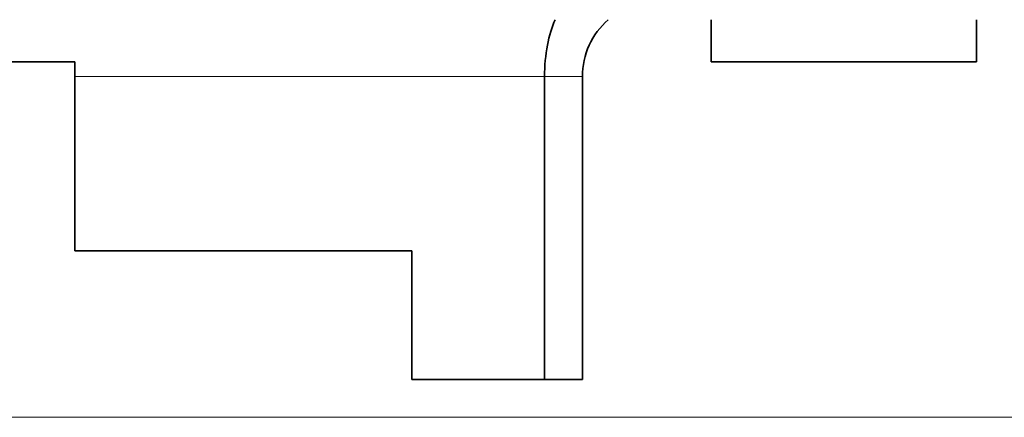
# Model space of a CAD drawing. Header units: millimetres. Extents: x -34 to 6620, y -230 to 4700.
# Tile 38 of 189: x 3666 to 3926, y 149 to 254. Entities that reach past the tile are written whole.
import ezdxf

# ---------------------------------------------------------------- set-up
doc = ezdxf.new("R2010")
doc.units = ezdxf.units.MM
doc.layers.add('1', color=7, linetype='Continuous', true_color=0xffffff)
doc.styles.add('latin_extended', font='simplex.shx')
doc.dimstyles.get("Standard").update_dxf_attribs({"dimtxt": 0.18, "dimasz": 0.18, "dimexe": 0.18, "dimexo": 0.0625, "dimgap": 0.09, "dimtad": 0, "dimtih": 1, "dimtoh": 1, "dimdec": 4, "dimzin": 0, "dimdsep": 46, "dimtxsty": 'Standard', "dimcen": 0.09, "dimadec": 0, "dimazin": 0, "dimtfac": 1, "dimtdec": 4, "dimtofl": 0, "dimtmove": 0, "dimatfit": 3, "dimfxl": 1, "dimtolj": 1, "dimtzin": 0, "dimarcsym": 0})

# ---------------------------------------------------------------- blocks, each defined once
blk = doc.blocks.new('_U23')
at = {"layer": '1', "color": 3, "lineweight": 13}
for p, q in [((5040.885305, 478.874612), (5407.885305, 478.874612)), ((5405.885305, 478.874612), (5405.885305, 148.874612)), ((3023.885305, 148.874612), (5407.885305, 148.874612))]:
    blk.add_line(p, q, dxfattribs=at)
at = {"layer": '1', "color": 3, "lineweight": 18}
for points in [[(5405.885305, 478.874612), (5406.823127, 475.374615), (5404.947482, 475.374608)], [(5405.885305, 148.874612), (5404.947482, 152.374608), (5406.823127, 152.374615)]]:
    blk.add_solid(points, dxfattribs=at)
at = {"layer": '1', "color": 2, "linetype": 'Continuous', "lineweight": 13, "insert": (5405.314252, 311.483559), "char_height": 3.5, "attachment_point": 7, "rotation": 90, "line_spacing_factor": 0.963855, "style": 'latin_extended'}
blk.add_mtext('\\W0.6850;330', dxfattribs=at)

msp = doc.modelspace()

# ---------------------------------------------------------------- linework, layer by layer
at = {"layer": '1', "color": 7, "linetype": 'Continuous', "lineweight": 35}
for p, q in [((3848.885, 253.875), (3848.885, 242.775)), ((3918.885, 253.875), (3918.885, 242.775)), ((3626.885, 242.775), (3680.885, 242.775)), ((3680.885, 238.875), (3680.885, 242.775)), ((3918.885, 242.775), (3848.885, 242.775)), ((3680.885, 192.875), (3680.885, 238.875)), ((3804.885, 238.875), (3804.885, 158.875)), ((3814.885, 238.875), (3814.885, 158.875)), ((3680.885, 192.875), (3769.885, 192.875)), ((3769.885, 158.875), (3769.885, 192.875)), ((3804.885, 158.875), (3769.885, 158.875)), ((3804.885, 158.875), (3814.885, 158.875))]:
    msp.add_line(p, q, dxfattribs=at)
at = {"layer": '1', "color": 92, "linetype": 'Continuous', "lineweight": 13}
for p, q in [((3680.885, 238.875), (3804.885, 238.875)), ((3804.885, 238.875), (3814.885, 238.875))]:
    msp.add_line(p, q, dxfattribs=at)
at = {"layer": '1', "color": 7, "linetype": 'Continuous', "lineweight": 35}
msp.add_arc((3834.885, 238.875), 20, 131.40984, 180, dxfattribs=at)
msp.add_ellipse((3813.17, 238.875), major_axis=(0, 20), ratio=0.414214, start_param=0.7227381, end_param=1.5707963, dxfattribs=at)

# ---------------------------------------------------------------- dimensions: what is measured, and where the dimension line sits
at = {"layer": '1', "color": 2, "linetype": 'Continuous', "lineweight": 13}
dim = msp.add_linear_dim(base=(5405.885, 148.875), p1=(4944.885, 478.875), p2=(2963.885, 148.875), angle=90, dimstyle='Standard', override={"dimtxt": 3.5, "dimasz": 3.5, "dimexe": 2, "dimexo": 0, "dimgap": 1.75, "dimtad": 1, "dimtih": 0, "dimtoh": 0, "dimdec": 2, "dimlfac": 1, "dimzin": 8, "dimdsep": 44, "dimlunit": 2, "dimtxsty": 'latin_extended', "dimsah": 1, "dimse1": 0, "dimse2": 0, "dimsd1": 0, "dimsd2": 0, "dimclrd": 3, "dimclre": 3, "dimclrt": 2, "dimtol": 0, "dimtm": -0.02, "dimtfac": 1, "dimtdec": 2, "dimtofl": 1, "dimtmove": 0, "dimatfit": 2, "dimtzin": 8, "dimlwd": 13, "dimlwe": 13}, dxfattribs=at)
dim.commit()
dim.dimension.update_dxf_attribs({"geometry": '_U23', "text_midpoint": (5405.885, 313.875), "dimtype": 160})

doc.saveas('drawing.dxf')
